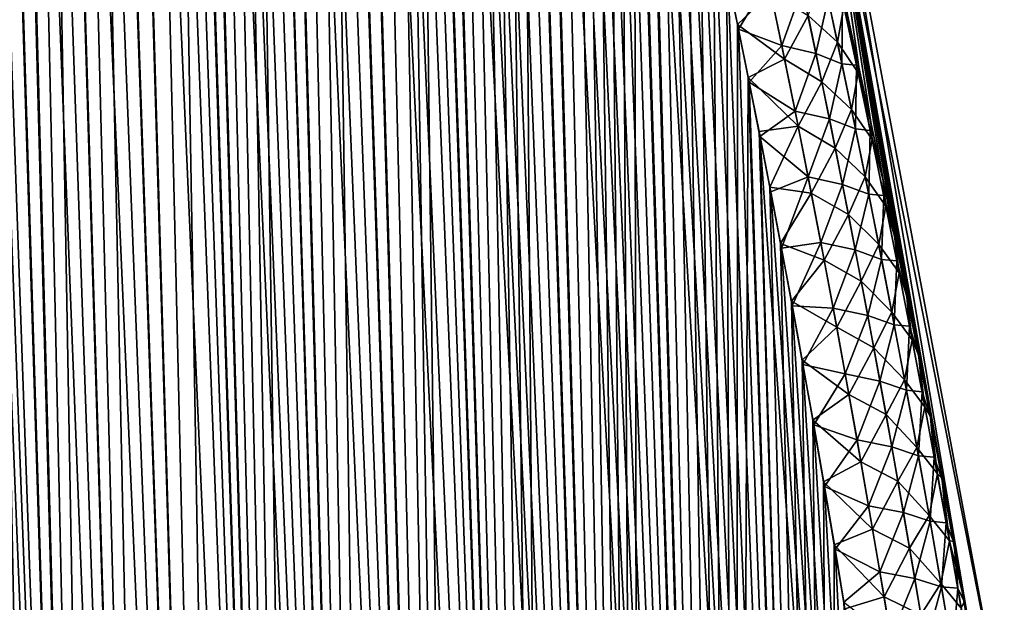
# Model space of a CAD drawing. Header units: metres. Extents: x -109 to 109, y -108 to 40.
# Tile 63 of 216: x -60.09 to -52.97, y -85.83 to -81.62. Entities that reach past the tile are written whole.
import ezdxf

# ---------------------------------------------------------------- set-up
doc = ezdxf.new("R2010")
doc.units = ezdxf.units.M
doc.layers.add('solid_K_24_42_18_000C86_XXX', color=7, linetype='CONTINUOUS')

msp = doc.modelspace()

# ---------------------------------------------------------------- linework, layer by layer
at = {"layer": 'solid_K_24_42_18_000C86_XXX'}
for points in [[(-59.408573, -102.810715, -10.906762), (-60.329746, -68.273499, -10.067431), (-60.178669, -68.203323, -9.783966)], [(-58.977177, -102.831841, 10.116003), (-60.170582, -68.200897, 9.769221), (-60.320919, -68.267998, 10.050425)], [(-59.408573, -102.810715, -10.906762), (-60.178669, -68.203323, -9.783966), (-60.025311, -68.180893, -9.511346)], [(-58.977177, -102.831841, 10.116003), (-60.017929, -68.180771, 9.498561), (-60.170582, -68.200897, 9.769221)], [(-58.977356, -102.831841, -10.116307), (-60.025311, -68.180893, -9.511346), (-59.865959, -68.203407, -9.242355)], [(-58.977356, -102.831841, -10.116307), (-59.408573, -102.810715, -10.906762), (-60.025311, -68.180893, -9.511346)], [(-58.508202, -102.810669, 9.34737), (-59.858932, -68.205345, 9.230804), (-60.017929, -68.180771, 9.498561)], [(-58.977177, -102.831841, 10.116003), (-58.508202, -102.810669, 9.34737), (-60.017929, -68.180771, 9.498561)], [(-58.977356, -102.831841, -10.116307), (-59.865959, -68.203407, -9.242355), (-59.696064, -68.273567, -8.969888)], [(-58.508202, -102.810669, 9.34737), (-59.689167, -68.277359, 8.959111), (-59.858932, -68.205345, 9.230804)], [(-59.408573, -102.810715, -10.906762), (-60.481113, -68.398109, -10.368306), (-60.329746, -68.273499, -10.067431)], [(-59.408455, -102.81073, 10.906535), (-60.320919, -68.267998, 10.050425), (-60.471733, -68.388931, 10.34915)], [(-59.408455, -102.81073, 10.906535), (-58.977177, -102.831841, 10.116003), (-60.320919, -68.267998, 10.050425)], [(-58.508415, -102.810684, -9.347705), (-59.696064, -68.273567, -8.969888), (-59.511509, -68.397972, -8.68886)], [(-58.508415, -102.810684, -9.347705), (-58.977356, -102.831841, -10.116307), (-59.696064, -68.273567, -8.969888)], [(-58.508202, -102.810669, 9.34737), (-59.504318, -68.404099, 8.678228), (-59.689167, -68.277359, 8.959111)], [(-59.801685, -102.747047, -11.718625), (-60.632824, -68.586609, -10.689469), (-60.481113, -68.398109, -10.368306)], [(-59.408455, -102.81073, 10.906535), (-60.471733, -68.388931, 10.34915), (-60.623856, -68.573921, 10.669916)], [(-59.408573, -102.810715, -10.906762), (-59.801685, -102.747047, -11.718625), (-60.481113, -68.398109, -10.368306)], [(-58.508415, -102.810684, -9.347705), (-59.511509, -68.397972, -8.68886), (-59.309502, -68.586143, -8.397264)], [(-58.001713, -102.746971, 8.60115), (-59.301418, -68.595039, 8.385939), (-59.504318, -68.404099, 8.678228)], [(-58.508202, -102.810669, 9.34737), (-58.001713, -102.746971, 8.60115), (-59.504318, -68.404099, 8.678228)], [(-59.408455, -102.81073, 10.906535), (-60.623856, -68.573921, 10.669916), (-60.700092, -68.693405, 10.839007)], [(-59.801685, -102.747047, -11.718625), (-60.783047, -68.847137, -11.030178), (-60.632824, -68.586609, -10.689469)], [(-58.508415, -102.810684, -9.347705), (-59.309502, -68.586143, -8.397264), (-59.089336, -68.846848, -8.096493)], [(-58.001713, -102.746971, 8.60115), (-59.193039, -68.717232, 8.236071), (-59.301418, -68.595039, 8.385939)], [(-59.408455, -102.81073, 10.906535), (-60.700092, -68.693405, 10.839007), (-60.775467, -68.832336, 11.012405)], [(-58.001713, -102.746971, 8.60115), (-59.080616, -68.858612, 8.084939), (-59.193039, -68.717232, 8.236071)], [(-59.801685, -102.747047, -11.718625), (-60.856686, -69.006462, -11.206781), (-60.783047, -68.847137, -11.030178)], [(-59.80162, -102.747063, 11.718479), (-60.775467, -68.832336, 11.012405), (-60.849899, -68.990654, 11.190207)], [(-59.80162, -102.747063, 11.718479), (-59.408455, -102.81073, 10.906535), (-60.775467, -68.832336, 11.012405)], [(-58.001926, -102.747002, -8.601447), (-59.089336, -68.846848, -8.096493), (-58.973068, -69.006325, -7.944223)], [(-58.001926, -102.747002, -8.601447), (-58.508415, -102.810684, -9.347705), (-59.089336, -68.846848, -8.096493)], [(-58.001713, -102.746971, 8.60115), (-58.964039, -69.019096, 7.932566), (-59.080616, -68.858612, 8.084939)], [(-59.80162, -102.747063, 11.718479), (-60.849899, -68.990654, 11.190207), (-60.922821, -69.169266, 11.371437)], [(-59.801685, -102.747047, -11.718625), (-60.155937, -102.640434, -12.551116), (-60.856686, -69.006462, -11.206781)], [(-58.001926, -102.747002, -8.601447), (-58.973068, -69.006325, -7.944223), (-58.852791, -69.18557, -7.791102)], [(-57.457996, -102.640343, 7.878324), (-58.84375, -69.199806, 7.779777), (-58.964039, -69.019096, 7.932566)], [(-58.001713, -102.746971, 8.60115), (-57.457996, -102.640343, 7.878324), (-58.964039, -69.019096, 7.932566)], [(-59.80162, -102.747063, 11.718479), (-60.922821, -69.169266, 11.371437), (-60.994095, -69.368141, 11.555996)], [(-58.001926, -102.747002, -8.601447), (-58.852791, -69.18557, -7.791102), (-58.728977, -69.385422, -7.637966)], [(-57.457996, -102.640343, 7.878324), (-58.719727, -69.400757, 7.626688), (-58.84375, -69.199806, 7.779777)], [(-59.80162, -102.747063, 11.718479), (-60.994095, -69.368141, 11.555996), (-61.06348, -69.588257, 11.743578)], [(-58.001926, -102.747002, -8.601447), (-58.728977, -69.385422, -7.637966), (-58.60157, -69.605827, -7.48484)], [(-57.457996, -102.640343, 7.878324), (-58.592194, -69.622787, 7.473754), (-58.719727, -69.400757, 7.626688)], [(-59.80162, -102.747063, 11.718479), (-61.06348, -69.588257, 11.743578), (-61.130867, -69.829735, 11.934097)], [(-58.001926, -102.747002, -8.601447), (-58.60157, -69.605827, -7.48484), (-58.470726, -69.84787, -7.332102)], [(-57.457996, -102.640343, 7.878324), (-58.461205, -69.865967, 7.321151), (-58.592194, -69.622787, 7.473754)], [(-60.15591, -102.640442, 12.551044), (-59.80162, -102.747063, 11.718479), (-61.130867, -69.829735, 11.934097)], [(-57.458168, -102.640381, -7.878541), (-58.470726, -69.84787, -7.332102), (-58.336418, -70.111504, -7.179799)], [(-57.458168, -102.640381, -7.878541), (-58.001926, -102.747002, -8.601447), (-58.470726, -69.84787, -7.332102)], [(-57.457996, -102.640343, 7.878324), (-58.326817, -70.131119, 7.16909), (-58.461205, -69.865967, 7.321151)], [(-57.458168, -102.640381, -7.878541), (-58.336418, -70.111504, -7.179799), (-58.198769, -70.397873, -7.028229)], [(-56.87711, -102.490204, 7.179855), (-58.189095, -70.418518, 7.017741), (-58.326817, -70.131119, 7.16909)], [(-57.457996, -102.640343, 7.878324), (-56.87711, -102.490204, 7.179855), (-58.326817, -70.131119, 7.16909)], [(-57.458168, -102.640381, -7.878541), (-58.198769, -70.397873, -7.028229), (-58.05777, -70.70694, -6.87746)], [(-56.87711, -102.490204, 7.179855), (-58.048035, -70.728905, 6.867215), (-58.189095, -70.418518, 7.017741)], [(-57.458168, -102.640381, -7.878541), (-58.05777, -70.70694, -6.87746), (-57.913445, -71.039978, -6.727658)], [(-56.87711, -102.490204, 7.179855), (-57.903679, -71.062981, 6.717673), (-58.048035, -70.728905, 6.867215)], [(-56.877232, -102.490242, -7.179998), (-57.913445, -71.039978, -6.727658), (-57.7658, -71.397011, -6.57889)], [(-56.877232, -102.490242, -7.179998), (-57.458168, -102.640381, -7.878541), (-57.913445, -71.039978, -6.727658)], [(-56.87711, -102.490204, 7.179855), (-57.756008, -71.421219, 6.569177), (-57.903679, -71.062981, 6.717673)], [(-56.877232, -102.490242, -7.179998), (-57.7658, -71.397011, -6.57889), (-57.614826, -71.779472, -6.431291)], [(-56.25885, -102.295296, 6.506678), (-57.60503, -71.804802, 6.421864), (-57.756008, -71.421219, 6.569177)], [(-56.87711, -102.490204, 7.179855), (-56.25885, -102.295296, 6.506678), (-57.756008, -71.421219, 6.569177)], [(-56.877232, -102.490242, -7.179998), (-57.614826, -71.779472, -6.431291), (-57.460518, -72.187561, -6.284919)], [(-56.25885, -102.295296, 6.506678), (-57.450741, -72.213943, 6.275792), (-57.60503, -71.804802, 6.421864)], [(-56.877232, -102.490242, -7.179998), (-57.460518, -72.187561, -6.284919), (-57.355797, -72.474518, -6.18809)], [(-56.25885, -102.295296, 6.506678), (-57.346046, -72.501945, 6.179189), (-57.450741, -72.213943, 6.275792)], [(-56.877232, -102.490242, -7.179998), (-57.355797, -72.474518, -6.18809), (-57.249611, -72.774002, -6.091918)], [(-56.25885, -102.295296, 6.506678), (-57.23988, -72.801727, 6.083196), (-57.346046, -72.501945, 6.179189)], [(-56.25893, -102.295326, -6.506762), (-57.249611, -72.774002, -6.091918), (-57.141945, -73.085548, -5.996386)], [(-56.25893, -102.295326, -6.506762), (-56.877232, -102.490242, -7.179998), (-57.249611, -72.774002, -6.091918)], [(-56.25885, -102.295296, 6.506678), (-57.132248, -73.11396, 5.987875), (-57.23988, -72.801727, 6.083196)], [(-56.25893, -102.295326, -6.506762), (-57.141945, -73.085548, -5.996386), (-57.032818, -73.409996, -5.901567)], [(-55.603306, -102.054413, 5.860334), (-57.023167, -73.439476, 5.893296), (-57.132248, -73.11396, 5.987875)], [(-56.25885, -102.295296, 6.506678), (-55.603306, -102.054413, 5.860334), (-57.132248, -73.11396, 5.987875)], [(-56.25893, -102.295326, -6.506762), (-57.032818, -73.409996, -5.901567), (-56.922241, -73.748032, -5.807519)], [(-55.603306, -102.054413, 5.860334), (-56.912624, -73.77774, 5.799428), (-57.023167, -73.439476, 5.893296)], [(-56.25893, -102.295326, -6.506762), (-56.922241, -73.748032, -5.807519), (-56.8102, -74.099068, -5.714212)], [(-55.603306, -102.054413, 5.860334), (-56.800636, -74.129303, 5.706333), (-56.912624, -73.77774, 5.799428)], [(-56.25893, -102.295326, -6.506762), (-56.8102, -74.099068, -5.714212), (-56.696728, -74.463959, -5.621729)], [(-55.603306, -102.054413, 5.860334), (-56.687244, -74.495224, 5.614107), (-56.800636, -74.129303, 5.706333)], [(-56.25893, -102.295326, -6.506762), (-56.696728, -74.463959, -5.621729), (-56.58186, -74.843643, -5.530158)], [(-55.603306, -102.054413, 5.860334), (-56.57243, -74.875145, 5.522726), (-56.687244, -74.495224, 5.614107)], [(-56.25893, -102.295326, -6.506762), (-56.58186, -74.843643, -5.530158), (-56.465557, -75.23748, -5.439445)], [(-55.603306, -102.054413, 5.860334), (-56.456211, -75.26931, 5.432228), (-56.57243, -74.875145, 5.522726)], [(-55.603352, -102.054428, -5.860377), (-56.465557, -75.23748, -5.439445), (-56.347881, -75.646248, -5.349685)], [(-55.603352, -102.054428, -5.860377), (-56.25893, -102.295326, -6.506762), (-56.465557, -75.23748, -5.439445)], [(-55.603306, -102.054413, 5.860334), (-56.338657, -75.678955, 5.342746), (-56.456211, -75.26931, 5.432228)], [(-55.603352, -102.054428, -5.860377), (-56.347881, -75.646248, -5.349685), (-56.228905, -76.071152, -5.261007)], [(-54.910561, -101.766281, 5.242545), (-56.219776, -76.104172, 5.254285), (-56.338657, -75.678955, 5.342746)], [(-55.603306, -102.054413, 5.860334), (-54.910561, -101.766281, 5.242545), (-56.338657, -75.678955, 5.342746)], [(-55.603352, -102.054428, -5.860377), (-56.228905, -76.071152, -5.261007), (-56.108578, -76.511566, -5.173342)], [(-54.910561, -101.766281, 5.242545), (-56.099556, -76.544701, 5.166836), (-56.219776, -76.104172, 5.254285)], [(-55.603352, -102.054428, -5.860377), (-56.108578, -76.511566, -5.173342), (-56.017487, -76.852402, -5.10831)], [(-54.910561, -101.766281, 5.242545), (-56.008587, -76.885994, 5.102016), (-56.099556, -76.544701, 5.166836)], [(-55.603352, -102.054428, -5.860377), (-56.017487, -76.852402, -5.10831), (-55.925728, -77.202957, -5.043977)], [(-54.910561, -101.766281, 5.242545), (-55.916981, -77.237228, 5.037925), (-56.008587, -76.885994, 5.102016)], [(-55.603352, -102.054428, -5.860377), (-55.925728, -77.202957, -5.043977), (-55.833347, -77.563622, -4.98039)], [(-54.910561, -101.766281, 5.242545), (-55.824673, -77.597725, 4.974475), (-55.916981, -77.237228, 5.037925)], [(-55.603352, -102.054428, -5.860377), (-55.833347, -77.563622, -4.98039), (-55.740265, -77.93367, -4.917455)], [(-54.910561, -101.766281, 5.242545), (-55.731697, -77.96772, 4.911705), (-55.824673, -77.597725, 4.974475)], [(-55.603352, -102.054428, -5.860377), (-55.740265, -77.93367, -4.917455), (-55.646545, -78.313583, -4.855244)], [(-54.910561, -101.766281, 5.242545), (-55.638134, -78.347916, 4.849711), (-55.731697, -77.96772, 4.911705)], [(-54.910587, -101.766289, -5.242566), (-55.646545, -78.313583, -4.855244), (-55.552277, -78.704086, -4.793858)], [(-54.910587, -101.766289, -5.242566), (-55.603352, -102.054428, -5.860377), (-55.646545, -78.313583, -4.855244)], [(-54.910561, -101.766281, 5.242545), (-55.544067, -78.738991, 4.788588), (-55.638134, -78.347916, 4.849711)], [(-54.910587, -101.766289, -5.242566), (-55.552277, -78.704086, -4.793858), (-55.457535, -79.105774, -4.733376)], [(-54.18042, -101.428711, 4.654962), (-55.44944, -79.140533, 4.728263), (-55.544067, -78.738991, 4.788588)], [(-54.910561, -101.766281, 5.242545), (-54.18042, -101.428711, 4.654962), (-55.544067, -78.738991, 4.788588)], [(-54.910587, -101.766289, -5.242566), (-55.457535, -79.105774, -4.733376), (-55.362217, -79.517853, -4.673676)], [(-54.18042, -101.428711, 4.654962), (-55.35424, -79.552338, 4.668716), (-55.44944, -79.140533, 4.728263)], [(-54.910587, -101.766289, -5.242566), (-55.362217, -79.517853, -4.673676), (-55.266384, -79.940674, -4.614817)], [(-54.18042, -101.428711, 4.654962), (-55.258591, -79.97522, 4.610071), (-55.35424, -79.552338, 4.668716)], [(-53.105312, -86.7062, -2.480475), (-54.318432, -79.883408, -1.65402), (-54.256847, -79.883408)], [(-54.021534, -81.963264, -2.985219), (-54.107822, -81.57267, -3.038404), (-54.318432, -79.883408, -1.65402)], [(-53.935249, -82.361992, -2.932989), (-54.021534, -81.963264, -2.985219), (-54.318432, -79.883408, -1.65402)], [(-53.848969, -82.769295, -2.881795), (-53.935249, -82.361992, -2.932989), (-54.318432, -79.883408, -1.65402)], [(-53.762699, -83.185547, -2.831712), (-53.848969, -82.769295, -2.881795), (-54.318432, -79.883408, -1.65402)], [(-53.676662, -83.60994, -2.782592), (-53.762699, -83.185547, -2.831712), (-54.318432, -79.883408, -1.65402)], [(-53.590935, -84.042442, -2.734432), (-53.676662, -83.60994, -2.782592), (-54.318432, -79.883408, -1.65402)], [(-53.505516, -84.483559, -2.687329), (-53.590935, -84.042442, -2.734432), (-54.318432, -79.883408, -1.65402)], [(-53.420406, -84.933815, -2.641382), (-53.505516, -84.483559, -2.687329), (-54.318432, -79.883408, -1.65402)], [(-53.335625, -85.393715, -2.596689), (-53.420406, -84.933815, -2.641382), (-54.318432, -79.883408, -1.65402)], [(-53.258339, -85.823517, -2.556967), (-53.335625, -85.393715, -2.596689), (-54.318432, -79.883408, -1.65402)], [(-53.181526, -86.261101, -2.518244), (-53.258339, -85.823517, -2.556967), (-54.318432, -79.883408, -1.65402)], [(-53.105312, -86.7062, -2.480475), (-53.181526, -86.261101, -2.518244), (-54.318432, -79.883408, -1.65402)], [(-54.318424, -79.883408, 1.653949), (-52.969627, -86.734787), (-54.256847, -79.883408)], [(-54.318424, -79.883408, 1.653949), (-53.105312, -86.7062, 2.480474), (-52.969627, -86.734787)], [(-54.318424, -79.883408, 1.653949), (-53.180763, -86.265503, 2.517858), (-53.105312, -86.7062, 2.480474)], [(-54.318424, -79.883408, 1.653949), (-53.256802, -85.832153, 2.556176), (-53.180763, -86.265503, 2.517858)], [(-54.318424, -79.883408, 1.653949), (-53.333309, -85.406448, 2.595478), (-53.256802, -85.832153, 2.556176)], [(-54.318424, -79.883408, 1.653949), (-53.417984, -84.946785, 2.640089), (-53.333309, -85.406448, 2.595478)], [(-54.318424, -79.883408, 1.653949), (-53.502991, -84.496758, 2.685951), (-53.417984, -84.946785, 2.640089)], [(-54.318424, -79.883408, 1.653949), (-53.588306, -84.055855, 2.732969), (-53.502991, -84.496758, 2.685951)], [(-54.318424, -79.883408, 1.653949), (-53.673931, -83.62355, 2.781042), (-53.588306, -84.055855, 2.732969)], [(-54.318424, -79.883408, 1.653949), (-53.759872, -83.199348, 2.830074), (-53.673931, -83.62355, 2.781042)], [(-54.318424, -79.883408, 1.653949), (-53.846039, -82.783272, 2.880069), (-53.759872, -83.199348, 2.830074)], [(-54.318424, -79.883408, 1.653949), (-53.932224, -82.376129, 2.931173), (-53.846039, -82.783272, 2.880069)], [(-54.318424, -79.883408, 1.653949), (-54.018414, -81.977554, 2.983312), (-53.932224, -82.376129, 2.931173)], [(-54.318424, -79.883408, 1.653949), (-54.104607, -81.587097, 3.036404), (-54.018414, -81.977554, 2.983312)], [(-52.969627, -86.734787), (-53.105312, -86.7062, -2.480475), (-54.256847, -79.883408)], [(-54.910587, -101.766289, -5.242566), (-55.266384, -79.940674, -4.614817), (-55.170166, -80.375061, -4.556928)], [(-54.18042, -101.428711, 4.654962), (-55.162613, -80.409973, 4.552451), (-55.258591, -79.97522, 4.610071)], [(-54.910587, -101.766289, -5.242566), (-55.170166, -80.375061, -4.556928), (-55.073689, -80.821808, -4.500129)], [(-54.18042, -101.428711, 4.654962), (-55.066315, -80.856659, 4.495849), (-55.162613, -80.409973, 4.552451)], [(-54.910587, -101.766289, -5.242566), (-55.073689, -80.821808, -4.500129), (-54.97683, -81.28019, -4.444287)], [(-54.18042, -101.428711, 4.654962), (-54.969582, -81.314522, 4.44014), (-55.066315, -80.856659, 4.495849)], [(-54.910587, -101.766289, -5.242566), (-54.97683, -81.28019, -4.444287), (-54.89909, -81.655289, -4.400308)], [(-54.65836, -81.42485, -4.16229), (-54.89909, -81.655289, -4.400308), (-54.97683, -81.28019, -4.444287)], [(-54.18042, -101.428711, 4.654962), (-54.891998, -81.689445, 4.396319), (-54.969582, -81.314522, 4.44014)], [(-54.677322, -81.336281, 4.172753), (-54.969582, -81.314522, 4.44014), (-54.891998, -81.689445, 4.396319)], [(-54.388908, -81.591408, -3.831319), (-54.281006, -81.296165, -3.514261), (-54.176666, -81.7827, -3.462743)], [(-54.176666, -81.7827, -3.462743), (-54.281006, -81.296165, -3.514261), (-54.130142, -81.522591, -3.117327)], [(-54.677322, -81.336281, 4.172753), (-54.891998, -81.689445, 4.396319), (-54.579044, -81.808754, 4.120057)], [(-54.677322, -81.336281, 4.172753), (-54.579044, -81.808754, 4.120057), (-54.430859, -81.394402, 3.853187)], [(-54.558468, -81.90731, -4.108958), (-54.89909, -81.655289, -4.400308), (-54.65836, -81.42485, -4.16229)], [(-54.558468, -81.90731, -4.108958), (-54.65836, -81.42485, -4.16229), (-54.388908, -81.591408, -3.831319)], [(-54.579044, -81.808754, 4.120057), (-54.331745, -81.865982, 3.802519), (-54.430859, -81.394402, 3.853187)], [(-54.243664, -81.469475, 3.495958), (-54.430859, -81.394402, 3.853187), (-54.331745, -81.865982, 3.802519)], [(-54.243664, -81.469475, 3.495958), (-54.331745, -81.865982, 3.802519), (-54.143684, -81.939735, 3.447008)], [(-54.243664, -81.469475, 3.495958), (-54.143684, -81.939735, 3.447008), (-54.139576, -81.479485, 3.121921)], [(-54.176666, -81.7827, -3.462743), (-54.130142, -81.522591, -3.117327), (-54.02636, -82.004051, -3.068253)], [(-54.143684, -81.939735, 3.447008), (-54.037914, -81.949936, 3.073762), (-54.139576, -81.479485, 3.121921)], [(-54.139576, -81.479485, 3.121921), (-54.037914, -81.949936, 3.073762), (-54.104607, -81.587097, 3.036404)], [(-54.130142, -81.522591, -3.117327), (-54.107822, -81.57267, -3.038404), (-54.021534, -81.963264, -2.985219)], [(-54.02636, -82.004051, -3.068253), (-54.130142, -81.522591, -3.117327), (-54.021534, -81.963264, -2.985219)], [(-54.558468, -81.90731, -4.108958), (-54.388908, -81.591408, -3.831319), (-54.28928, -82.070313, -3.780867)], [(-54.28928, -82.070313, -3.780867), (-54.388908, -81.591408, -3.831319), (-54.176666, -81.7827, -3.462743)], [(-54.037914, -81.949936, 3.073762), (-54.018414, -81.977554, 2.983312), (-54.104607, -81.587097, 3.036404)], [(-54.910587, -101.766289, -5.242566), (-54.89909, -81.655289, -4.400308), (-54.82122, -82.038383, -4.357038)], [(-54.558468, -81.90731, -4.108958), (-54.82122, -82.038383, -4.357038), (-54.89909, -81.655289, -4.400308)], [(-54.18042, -101.428711, 4.654962), (-54.814335, -82.072556, 4.353248), (-54.891998, -81.689445, 4.396319)], [(-54.579044, -81.808754, 4.120057), (-54.891998, -81.689445, 4.396319), (-54.814335, -82.072556, 4.353248)], [(-54.579044, -81.808754, 4.120057), (-54.814335, -82.072556, 4.353248), (-54.482975, -82.281982, 4.069692)], [(-54.579044, -81.808754, 4.120057), (-54.482975, -82.281982, 4.069692), (-54.331745, -81.865982, 3.802519)], [(-54.28928, -82.070313, -3.780867), (-54.176666, -81.7827, -3.462743), (-54.074791, -82.269882, -3.41363)], [(-54.074791, -82.269882, -3.41363), (-54.176666, -81.7827, -3.462743), (-54.02636, -82.004051, -3.068253)], [(-54.482975, -82.281982, 4.069692), (-54.234882, -82.338226, 3.754119), (-54.331745, -81.865982, 3.802519)], [(-54.143684, -81.939735, 3.447008), (-54.331745, -81.865982, 3.802519), (-54.234882, -82.338226, 3.754119)], [(-54.460873, -82.390556, -4.058044), (-54.82122, -82.038383, -4.357038), (-54.558468, -81.90731, -4.108958)], [(-54.460873, -82.390556, -4.058044), (-54.558468, -81.90731, -4.108958), (-54.28928, -82.070313, -3.780867)], [(-54.143684, -81.939735, 3.447008), (-54.234882, -82.338226, 3.754119), (-54.04599, -82.410583, 3.400269)], [(-54.143684, -81.939735, 3.447008), (-54.04599, -82.410583, 3.400269), (-54.037914, -81.949936, 3.073762)], [(-54.04599, -82.410583, 3.400269), (-53.938602, -82.420929, 3.027798), (-54.037914, -81.949936, 3.073762)], [(-54.037914, -81.949936, 3.073762), (-53.938602, -82.420929, 3.027798), (-54.018414, -81.977554, 2.983312)], [(-54.074791, -82.269882, -3.41363), (-54.02636, -82.004051, -3.068253), (-53.92503, -82.486076, -3.021473)], [(-54.02636, -82.004051, -3.068253), (-54.021534, -81.963264, -2.985219), (-53.935249, -82.361992, -2.932989)], [(-53.92503, -82.486076, -3.021473), (-54.02636, -82.004051, -3.068253), (-53.935249, -82.361992, -2.932989)], [(-53.938602, -82.420929, 3.027798), (-53.932224, -82.376129, 2.931173), (-54.018414, -81.977554, 2.983312)], [(-54.180435, -101.428726, -4.654975), (-54.910587, -101.766289, -5.242566), (-54.82122, -82.038383, -4.357038)], [(-54.180435, -101.428726, -4.654975), (-54.82122, -82.038383, -4.357038), (-54.743317, -82.429962, -4.314561)], [(-54.460873, -82.390556, -4.058044), (-54.743317, -82.429962, -4.314561), (-54.82122, -82.038383, -4.357038)], [(-54.18042, -101.428711, 4.654962), (-54.736683, -82.46434, 4.311006), (-54.814335, -82.072556, 4.353248)], [(-54.482975, -82.281982, 4.069692), (-54.814335, -82.072556, 4.353248), (-54.736683, -82.46434, 4.311006)], [(-54.460873, -82.390556, -4.058044), (-54.28928, -82.070313, -3.780867), (-54.191956, -82.549896, -3.732722)], [(-54.191956, -82.549896, -3.732722), (-54.28928, -82.070313, -3.780867), (-54.074791, -82.269882, -3.41363)], [(-54.482975, -82.281982, 4.069692), (-54.736683, -82.46434, 4.311006), (-54.389088, -82.755928, 4.021577)], [(-54.482975, -82.281982, 4.069692), (-54.389088, -82.755928, 4.021577), (-54.234882, -82.338226, 3.754119)], [(-54.191956, -82.549896, -3.732722), (-54.074791, -82.269882, -3.41363), (-53.975342, -82.757683, -3.366832)], [(-53.975342, -82.757683, -3.366832), (-54.074791, -82.269882, -3.41363), (-53.92503, -82.486076, -3.021473)], [(-54.389088, -82.755928, 4.021577), (-54.140236, -82.811119, 3.707906), (-54.234882, -82.338226, 3.754119)], [(-54.04599, -82.410583, 3.400269), (-54.234882, -82.338226, 3.754119), (-54.140236, -82.811119, 3.707906)], [(-53.938602, -82.420929, 3.027798), (-53.846039, -82.783272, 2.880069), (-53.932224, -82.376129, 2.931173)], [(-53.92503, -82.486076, -3.021473), (-53.935249, -82.361992, -2.932989), (-53.848969, -82.769295, -2.881795)], [(-54.460873, -82.390556, -4.058044), (-54.66547, -82.830452, -4.272946), (-54.743317, -82.429962, -4.314561)], [(-54.180435, -101.428726, -4.654975), (-54.743317, -82.429962, -4.314561), (-54.66547, -82.830452, -4.272946)], [(-54.365547, -82.87455, -4.009461), (-54.66547, -82.830452, -4.272946), (-54.460873, -82.390556, -4.058044)], [(-54.365547, -82.87455, -4.009461), (-54.460873, -82.390556, -4.058044), (-54.191956, -82.549896, -3.732722)], [(-54.04599, -82.410583, 3.400269), (-54.140236, -82.811119, 3.707906), (-53.95055, -82.882011, 3.355662)], [(-54.04599, -82.410583, 3.400269), (-53.95055, -82.882011, 3.355662), (-53.938602, -82.420929, 3.027798)], [(-53.95055, -82.882011, 3.355662), (-53.841599, -82.892433, 2.983949), (-53.938602, -82.420929, 3.027798)], [(-53.938602, -82.420929, 3.027798), (-53.841599, -82.892433, 2.983949), (-53.846039, -82.783272, 2.880069)], [(-53.412888, -101.03933, 4.099643), (-54.658989, -82.864502, 4.269529), (-54.736683, -82.46434, 4.311006)], [(-54.389088, -82.755928, 4.021577), (-54.736683, -82.46434, 4.311006), (-54.658989, -82.864502, 4.269529)], [(-54.18042, -101.428711, 4.654962), (-53.412888, -101.03933, 4.099643), (-54.736683, -82.46434, 4.311006)], [(-53.975342, -82.757683, -3.366832), (-53.92503, -82.486076, -3.021473), (-53.826115, -82.968643, -2.976899)], [(-53.826115, -82.968643, -2.976899), (-53.92503, -82.486076, -3.021473), (-53.848969, -82.769295, -2.881795)], [(-54.365547, -82.87455, -4.009461), (-54.191956, -82.549896, -3.732722), (-54.096901, -83.030136, -3.686795)], [(-54.096901, -83.030136, -3.686795), (-54.191956, -82.549896, -3.732722), (-53.975342, -82.757683, -3.366832)], [(-54.389088, -82.755928, 4.021577), (-54.658989, -82.864502, 4.269529), (-54.581154, -83.272545, 4.22872)], [(-54.389088, -82.755928, 4.021577), (-54.581154, -83.272545, 4.22872), (-54.297348, -83.23056, 3.975634)], [(-54.389088, -82.755928, 4.021577), (-54.297348, -83.23056, 3.975634), (-54.140236, -82.811119, 3.707906)], [(-54.297348, -83.23056, 3.975634), (-54.047779, -83.284622, 3.663802), (-54.140236, -82.811119, 3.707906)], [(-53.95055, -82.882011, 3.355662), (-54.140236, -82.811119, 3.707906), (-54.047779, -83.284622, 3.663802)], [(-54.096901, -83.030136, -3.686795), (-53.975342, -82.757683, -3.366832), (-53.878281, -83.246078, -3.322255)], [(-53.878281, -83.246078, -3.322255), (-53.975342, -82.757683, -3.366832), (-53.826115, -82.968643, -2.976899)], [(-53.826115, -82.968643, -2.976899), (-53.848969, -82.769295, -2.881795), (-53.762699, -83.185547, -2.831712)], [(-53.841599, -82.892433, 2.983949), (-53.759872, -83.199348, 2.830074), (-53.846039, -82.783272, 2.880069)], [(-54.180435, -101.428726, -4.654975), (-54.66547, -82.830452, -4.272946), (-54.587528, -83.239105, -4.232044)], [(-54.365547, -82.87455, -4.009461), (-54.587528, -83.239105, -4.232044), (-54.66547, -82.830452, -4.272946)], [(-53.412888, -101.03933, 4.099643), (-54.581154, -83.272545, 4.22872), (-54.658989, -82.864502, 4.269529)], [(-54.272453, -83.359245, -3.963119), (-54.587528, -83.239105, -4.232044), (-54.365547, -82.87455, -4.009461)], [(-54.272453, -83.359245, -3.963119), (-54.365547, -82.87455, -4.009461), (-54.096901, -83.030136, -3.686795)], [(-53.95055, -82.882011, 3.355662), (-54.047779, -83.284622, 3.663802), (-53.857334, -83.353973, 3.313109)], [(-53.95055, -82.882011, 3.355662), (-53.857334, -83.353973, 3.313109), (-53.841599, -82.892433, 2.983949)], [(-53.857334, -83.353973, 3.313109), (-53.746868, -83.364441, 2.942138), (-53.841599, -82.892433, 2.983949)], [(-53.841599, -82.892433, 2.983949), (-53.746868, -83.364441, 2.942138), (-53.759872, -83.199348, 2.830074)], [(-54.272453, -83.359245, -3.963119), (-54.096901, -83.030136, -3.686795), (-54.004089, -83.510979, -3.643001)], [(-54.004089, -83.510979, -3.643001), (-54.096901, -83.030136, -3.686795), (-53.878281, -83.246078, -3.322255)], [(-53.878281, -83.246078, -3.322255), (-53.826115, -82.968643, -2.976899), (-53.729576, -83.451721, -2.934441)], [(-53.729576, -83.451721, -2.934441), (-53.826115, -82.968643, -2.976899), (-53.762699, -83.185547, -2.831712)], [(-54.180435, -101.428726, -4.654975), (-54.587528, -83.239105, -4.232044), (-54.509514, -83.655968, -4.191864)], [(-54.272453, -83.359245, -3.963119), (-54.509514, -83.655968, -4.191864), (-54.587528, -83.239105, -4.232044)], [(-54.297348, -83.23056, 3.975634), (-54.581154, -83.272545, 4.22872), (-54.503307, -83.689003, 4.188684)], [(-54.297348, -83.23056, 3.975634), (-54.503307, -83.689003, 4.188684), (-54.207733, -83.705849, 3.931785)], [(-54.297348, -83.23056, 3.975634), (-54.207733, -83.705849, 3.931785), (-54.047779, -83.284622, 3.663802)], [(-53.729576, -83.451721, -2.934441), (-53.762699, -83.185547, -2.831712), (-53.676662, -83.60994, -2.782592)], [(-53.746868, -83.364441, 2.942138), (-53.673931, -83.62355, 2.781042), (-53.759872, -83.199348, 2.830074)], [(-53.412888, -101.03933, 4.099643), (-54.503307, -83.689003, 4.188684), (-54.581154, -83.272545, 4.22872)], [(-54.207733, -83.705849, 3.931785), (-53.957481, -83.758705, 3.621731), (-54.047779, -83.284622, 3.663802)], [(-53.857334, -83.353973, 3.313109), (-54.047779, -83.284622, 3.663802), (-53.957481, -83.758705, 3.621731)], [(-54.004089, -83.510979, -3.643001), (-53.878281, -83.246078, -3.322255), (-53.783573, -83.735031, -3.279809)], [(-53.783573, -83.735031, -3.279809), (-53.878281, -83.246078, -3.322255), (-53.729576, -83.451721, -2.934441)], [(-54.181564, -83.844612, -3.918932), (-54.509514, -83.655968, -4.191864), (-54.272453, -83.359245, -3.963119)], [(-54.181564, -83.844612, -3.918932), (-54.272453, -83.359245, -3.963119), (-54.004089, -83.510979, -3.643001)], [(-53.857334, -83.353973, 3.313109), (-53.957481, -83.758705, 3.621731), (-53.766308, -83.826462, 3.272534)], [(-53.857334, -83.353973, 3.313109), (-53.766308, -83.826462, 3.272534), (-53.746868, -83.364441, 2.942138)], [(-53.766308, -83.826462, 3.272534), (-53.654385, -83.836922, 2.902286), (-53.746868, -83.364441, 2.942138)], [(-53.746868, -83.364441, 2.942138), (-53.654385, -83.836922, 2.902286), (-53.673931, -83.62355, 2.781042)], [(-53.783573, -83.735031, -3.279809), (-53.729576, -83.451721, -2.934441), (-53.635376, -83.935295, -2.894012)], [(-53.635376, -83.935295, -2.894012), (-53.729576, -83.451721, -2.934441), (-53.676662, -83.60994, -2.782592)], [(-54.181564, -83.844612, -3.918932), (-54.004089, -83.510979, -3.643001), (-53.913479, -83.992416, -3.601255)], [(-53.913479, -83.992416, -3.601255), (-54.004089, -83.510979, -3.643001), (-53.783573, -83.735031, -3.279809)], [(-54.180435, -101.428726, -4.654975), (-54.509514, -83.655968, -4.191864), (-54.431557, -84.081619, -4.152516)], [(-54.181564, -83.844612, -3.918932), (-54.431557, -84.081619, -4.152516), (-54.509514, -83.655968, -4.191864)], [(-53.635376, -83.935295, -2.894012), (-53.676662, -83.60994, -2.782592), (-53.590935, -84.042442, -2.734432)], [(-53.654385, -83.836922, 2.902286), (-53.588306, -84.055855, 2.732969), (-53.673931, -83.62355, 2.781042)], [(-53.412888, -101.03933, 4.099643), (-54.425579, -84.114433, 4.149524), (-54.503307, -83.689003, 4.188684)], [(-54.207733, -83.705849, 3.931785), (-54.503307, -83.689003, 4.188684), (-54.425579, -84.114433, 4.149524)], [(-54.207733, -83.705849, 3.931785), (-54.425579, -84.114433, 4.149524), (-54.12022, -84.181755, 3.889952)], [(-54.207733, -83.705849, 3.931785), (-54.12022, -84.181755, 3.889952), (-53.957481, -83.758705, 3.621731)], [(-53.913479, -83.992416, -3.601255), (-53.783573, -83.735031, -3.279809), (-53.691185, -84.224525, -3.239413)], [(-53.691185, -84.224525, -3.239413), (-53.783573, -83.735031, -3.279809), (-53.635376, -83.935295, -2.894012)], [(-54.12022, -84.181755, 3.889952), (-53.869312, -84.233345, 3.581613), (-53.957481, -83.758705, 3.621731)], [(-53.766308, -83.826462, 3.272534), (-53.957481, -83.758705, 3.621731), (-53.869312, -84.233345, 3.581613)], [(-54.092854, -84.330605, -3.87682), (-54.431557, -84.081619, -4.152516), (-54.181564, -83.844612, -3.918932)], [(-54.092854, -84.330605, -3.87682), (-54.181564, -83.844612, -3.918932), (-53.913479, -83.992416, -3.601255)], [(-53.766308, -83.826462, 3.272534), (-53.869312, -84.233345, 3.581613), (-53.677437, -84.299446, 3.233858)], [(-53.766308, -83.826462, 3.272534), (-53.677437, -84.299446, 3.233858), (-53.654385, -83.836922, 2.902286)], [(-53.677437, -84.299446, 3.233858), (-53.56411, -84.309853, 2.864315), (-53.654385, -83.836922, 2.902286)], [(-53.654385, -83.836922, 2.902286), (-53.56411, -84.309853, 2.864315), (-53.588306, -84.055855, 2.732969)], [(-53.691185, -84.224525, -3.239413), (-53.635376, -83.935295, -2.894012), (-53.543484, -84.419334, -2.855544)], [(-53.543484, -84.419334, -2.855544), (-53.635376, -83.935295, -2.894012), (-53.590935, -84.042442, -2.734432)], [(-54.092854, -84.330605, -3.87682), (-53.913479, -83.992416, -3.601255), (-53.825054, -84.474403, -3.561489)], [(-53.825054, -84.474403, -3.561489), (-53.913479, -83.992416, -3.601255), (-53.691185, -84.224525, -3.239413)], [(-54.180435, -101.428726, -4.654975), (-54.431557, -84.081619, -4.152516), (-54.353794, -84.516624, -4.114108)], [(-54.092854, -84.330605, -3.87682), (-54.353794, -84.516624, -4.114108), (-54.431557, -84.081619, -4.152516)], [(-53.543484, -84.419334, -2.855544), (-53.590935, -84.042442, -2.734432), (-53.505516, -84.483559, -2.687329)], [(-53.56411, -84.309853, 2.864315), (-53.502991, -84.496758, 2.685951), (-53.588306, -84.055855, 2.732969)], [(-53.412888, -101.03933, 4.099643), (-54.348095, -84.549393, 4.111344), (-54.425579, -84.114433, 4.149524)], [(-54.12022, -84.181755, 3.889952), (-54.425579, -84.114433, 4.149524), (-54.348095, -84.549393, 4.111344)], [(-54.12022, -84.181755, 3.889952), (-54.348095, -84.549393, 4.111344), (-54.034775, -84.658241, 3.850063)], [(-54.12022, -84.181755, 3.889952), (-54.034775, -84.658241, 3.850063), (-53.869312, -84.233345, 3.581613)], [(-54.034775, -84.658241, 3.850063), (-53.783249, -84.708511, 3.543383), (-53.869312, -84.233345, 3.581613)], [(-53.677437, -84.299446, 3.233858), (-53.869312, -84.233345, 3.581613), (-53.783249, -84.708511, 3.543383)], [(-53.825054, -84.474403, -3.561489), (-53.691185, -84.224525, -3.239413), (-53.601089, -84.714531, -3.201)], [(-53.601089, -84.714531, -3.201), (-53.691185, -84.224525, -3.239413), (-53.543484, -84.419334, -2.855544)], [(-53.677437, -84.299446, 3.233858), (-53.783249, -84.708511, 3.543383), (-53.590706, -84.772903, 3.197021)], [(-53.677437, -84.299446, 3.233858), (-53.590706, -84.772903, 3.197021), (-53.56411, -84.309853, 2.864315)], [(-53.590706, -84.772903, 3.197021), (-53.476021, -84.783218, 2.828166), (-53.56411, -84.309853, 2.864315)], [(-53.56411, -84.309853, 2.864315), (-53.476021, -84.783218, 2.828166), (-53.502991, -84.496758, 2.685951)], [(-54.006298, -84.817207, -3.83672), (-54.353794, -84.516624, -4.114108), (-54.092854, -84.330605, -3.87682)], [(-54.006298, -84.817207, -3.83672), (-54.092854, -84.330605, -3.87682), (-53.825054, -84.474403, -3.561489)], [(-53.601089, -84.714531, -3.201), (-53.543484, -84.419334, -2.855544), (-53.453876, -84.903831, -2.818972)], [(-53.453876, -84.903831, -2.818972), (-53.543484, -84.419334, -2.855544), (-53.505516, -84.483559, -2.687329)], [(-54.180435, -101.428726, -4.654975), (-54.353794, -84.516624, -4.114108), (-54.27636, -84.961548, -4.076742)], [(-54.006298, -84.817207, -3.83672), (-54.27636, -84.961548, -4.076742), (-54.353794, -84.516624, -4.114108)], [(-54.006298, -84.817207, -3.83672), (-53.825054, -84.474403, -3.561489), (-53.738789, -84.956924, -3.523641)], [(-53.738789, -84.956924, -3.523641), (-53.825054, -84.474403, -3.561489), (-53.601089, -84.714531, -3.201)], [(-53.453876, -84.903831, -2.818972), (-53.505516, -84.483559, -2.687329), (-53.420406, -84.933815, -2.641382)], [(-53.476021, -84.783218, 2.828166), (-53.417984, -84.946785, 2.640089), (-53.502991, -84.496758, 2.685951)], [(-53.412888, -101.03933, 4.099643), (-54.270897, -84.994064, 4.074164), (-54.348095, -84.549393, 4.111344)], [(-54.034775, -84.658241, 3.850063), (-54.348095, -84.549393, 4.111344), (-54.270897, -84.994064, 4.074164)], [(-54.034775, -84.658241, 3.850063), (-54.270897, -84.994064, 4.074164), (-53.951389, -85.135284, 3.81206)], [(-54.034775, -84.658241, 3.850063), (-53.951389, -85.135284, 3.81206), (-53.783249, -84.708511, 3.543383)], [(-53.951389, -85.135284, 3.81206), (-53.699268, -85.184174, 3.506983), (-53.783249, -84.708511, 3.543383)], [(-53.590706, -84.772903, 3.197021), (-53.783249, -84.708511, 3.543383), (-53.699268, -85.184174, 3.506983)], [(-53.738789, -84.956924, -3.523641), (-53.601089, -84.714531, -3.201), (-53.513264, -85.205025, -3.164507)], [(-53.513264, -85.205025, -3.164507), (-53.601089, -84.714531, -3.201), (-53.453876, -84.903831, -2.818972)], [(-53.590706, -84.772903, 3.197021), (-53.699268, -85.184174, 3.506983), (-53.506092, -85.246811, 3.161965)], [(-53.590706, -84.772903, 3.197021), (-53.506092, -85.246811, 3.161965), (-53.476021, -84.783218, 2.828166)], [(-53.506092, -85.246811, 3.161965), (-53.390095, -85.257004, 2.793781), (-53.476021, -84.783218, 2.828166)], [(-53.476021, -84.783218, 2.828166), (-53.390095, -85.257004, 2.793781), (-53.417984, -84.946785, 2.640089)], [(-53.921883, -85.304382, -3.798568), (-54.27636, -84.961548, -4.076742), (-54.006298, -84.817207, -3.83672)], [(-53.921883, -85.304382, -3.798568), (-54.006298, -84.817207, -3.83672), (-53.738789, -84.956924, -3.523641)], [(-53.513264, -85.205025, -3.164507), (-53.453876, -84.903831, -2.818972), (-53.366531, -85.388763, -2.784235)], [(-53.366531, -85.388763, -2.784235), (-53.453876, -84.903831, -2.818972), (-53.420406, -84.933815, -2.641382)], [(-53.366531, -85.388763, -2.784235), (-53.420406, -84.933815, -2.641382), (-53.335625, -85.393715, -2.596689)], [(-53.390095, -85.257004, 2.793781), (-53.333309, -85.406448, 2.595478), (-53.417984, -84.946785, 2.640089)], [(-54.180435, -101.428726, -4.654975), (-54.27636, -84.961548, -4.076742), (-54.199116, -85.415817, -4.040282)], [(-53.921883, -85.304382, -3.798568), (-54.199116, -85.415817, -4.040282), (-54.27636, -84.961548, -4.076742)], [(-53.412888, -101.03933, 4.099643), (-54.193756, -85.447464, 4.037772), (-54.270897, -84.994064, 4.074164)], [(-53.951389, -85.135284, 3.81206), (-54.270897, -84.994064, 4.074164), (-54.193756, -85.447464, 4.037772)], [(-53.921883, -85.304382, -3.798568), (-53.738789, -84.956924, -3.523641), (-53.654663, -85.439949, -3.48765)], [(-53.654663, -85.439949, -3.48765), (-53.738789, -84.956924, -3.523641), (-53.513264, -85.205025, -3.164507)], [(-53.951389, -85.135284, 3.81206), (-54.193756, -85.447464, 4.037772), (-53.870041, -85.612869, 3.775888)], [(-53.951389, -85.135284, 3.81206), (-53.870041, -85.612869, 3.775888), (-53.699268, -85.184174, 3.506983)], [(-53.870041, -85.612869, 3.775888), (-53.617359, -85.660332, 3.472358), (-53.699268, -85.184174, 3.506983)], [(-53.506092, -85.246811, 3.161965), (-53.699268, -85.184174, 3.506983), (-53.617359, -85.660332, 3.472358)], [(-53.654663, -85.439949, -3.48765), (-53.513264, -85.205025, -3.164507), (-53.427685, -85.695992, -3.129869)], [(-53.427685, -85.695992, -3.129869), (-53.513264, -85.205025, -3.164507), (-53.366531, -85.388763, -2.784235)], [(-53.839581, -85.792099, -3.762304), (-54.199116, -85.415817, -4.040282), (-53.921883, -85.304382, -3.798568)], [(-53.839581, -85.792099, -3.762304), (-53.921883, -85.304382, -3.798568), (-53.654663, -85.439949, -3.48765)], [(-53.506092, -85.246811, 3.161965), (-53.617359, -85.660332, 3.472358), (-53.423569, -85.721169, 3.128636)], [(-53.506092, -85.246811, 3.161965), (-53.423569, -85.721169, 3.128636), (-53.390095, -85.257004, 2.793781)], [(-53.423569, -85.721169, 3.128636), (-53.306309, -85.731194, 2.761105), (-53.390095, -85.257004, 2.793781)], [(-53.390095, -85.257004, 2.793781), (-53.306309, -85.731194, 2.761105), (-53.333309, -85.406448, 2.595478)], [(-54.180435, -101.428726, -4.654975), (-54.199116, -85.415817, -4.040282), (-54.121994, -85.879105, -4.004657)], [(-53.839581, -85.792099, -3.762304), (-54.121994, -85.879105, -4.004657), (-54.199116, -85.415817, -4.040282)], [(-53.412888, -101.03933, 4.099643), (-54.129612, -85.832314, 4.008118), (-54.193756, -85.447464, 4.037772)], [(-53.870041, -85.612869, 3.775888), (-54.193756, -85.447464, 4.037772), (-54.129612, -85.832314, 4.008118)], [(-53.839581, -85.792099, -3.762304), (-53.654663, -85.439949, -3.48765), (-53.572651, -85.92347, -3.453454)], [(-53.572651, -85.92347, -3.453454), (-53.654663, -85.439949, -3.48765), (-53.427685, -85.695992, -3.129869)], [(-53.427685, -85.695992, -3.129869), (-53.366531, -85.388763, -2.784235), (-53.281422, -85.874115, -2.751268)], [(-53.366531, -85.388763, -2.784235), (-53.335625, -85.393715, -2.596689), (-53.258339, -85.823517, -2.556967)], [(-53.281422, -85.874115, -2.751268), (-53.366531, -85.388763, -2.784235), (-53.258339, -85.823517, -2.556967)], [(-53.306309, -85.731194, 2.761105), (-53.256802, -85.832153, 2.556176), (-53.333309, -85.406448, 2.595478)], [(-53.870041, -85.612869, 3.775888), (-54.129612, -85.832314, 4.008118), (-53.790714, -86.090958, 3.741491)], [(-53.870041, -85.612869, 3.775888), (-53.790714, -86.090958, 3.741491), (-53.617359, -85.660332, 3.472358)], [(-53.790714, -86.090958, 3.741491), (-53.537495, -86.136948, 3.439453), (-53.617359, -85.660332, 3.472358)], [(-53.423569, -85.721169, 3.128636), (-53.617359, -85.660332, 3.472358), (-53.537495, -86.136948, 3.439453)], [(-53.572651, -85.92347, -3.453454), (-53.427685, -85.695992, -3.129869), (-53.344326, -86.187416, -3.097021)], [(-53.423569, -85.721169, 3.128636), (-53.537495, -86.136948, 3.439453), (-53.343121, -86.195938, 3.096979)], [(-53.344326, -86.187416, -3.097021), (-53.427685, -85.695992, -3.129869), (-53.281422, -85.874115, -2.751268)], [(-53.423569, -85.721169, 3.128636), (-53.343121, -86.195938, 3.096979), (-53.306309, -85.731194, 2.761105)], [(-53.343121, -86.195938, 3.096979), (-53.224644, -86.20578, 2.730081), (-53.306309, -85.731194, 2.761105)], [(-53.306309, -85.731194, 2.761105), (-53.224644, -86.20578, 2.730081), (-53.256802, -85.832153, 2.556176)], [(-53.759377, -86.280342, -3.727863), (-54.121994, -85.879105, -4.004657), (-53.839581, -85.792099, -3.762304)], [(-53.759377, -86.280342, -3.727863), (-53.839581, -85.792099, -3.762304), (-53.572651, -85.92347, -3.453454)], [(-53.281422, -85.874115, -2.751268), (-53.258339, -85.823517, -2.556967), (-53.181526, -86.261101, -2.518244)], [(-53.224644, -86.20578, 2.730081), (-53.180763, -86.265503, 2.517858), (-53.256802, -85.832153, 2.556176)]]:
    msp.add_3dface(points, dxfattribs=at)

doc.saveas('drawing.dxf')
